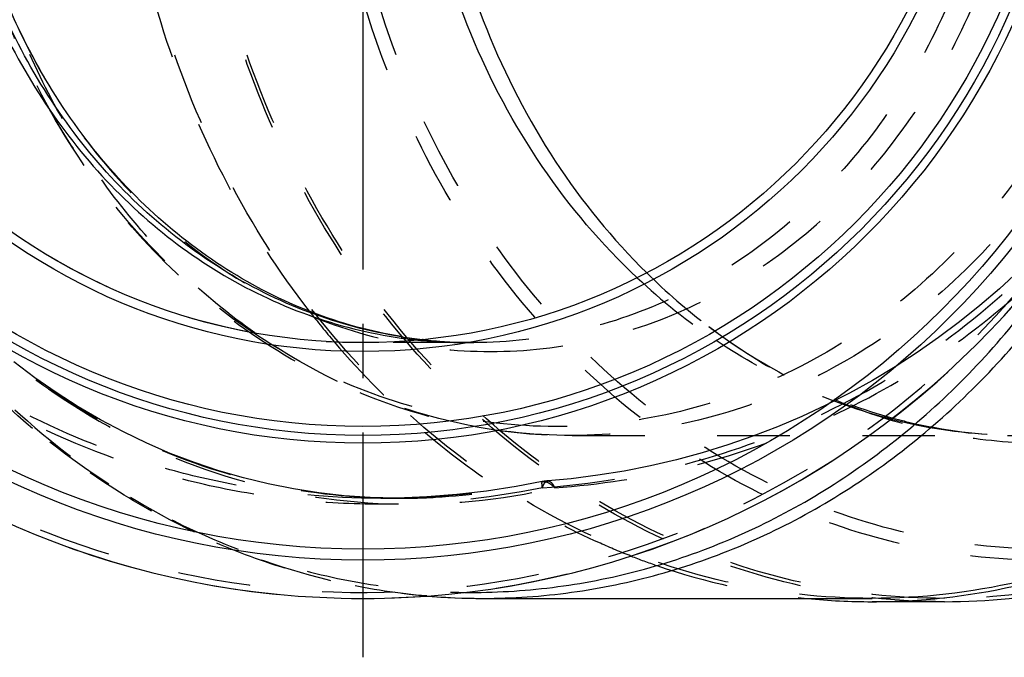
# Model space of a CAD drawing. Header units: millimetres. Extents: x 394 to 604, y 412 to 588.
# Tile 2 of 216: x 445 to 534, y 412 to 469. Entities that reach past the tile are written whole.
import ezdxf

# ---------------------------------------------------------------- set-up
doc = ezdxf.new("R2010")
doc.units = ezdxf.units.MM
doc.header["$LTSCALE"] = 65.185185
doc.linetypes.add('CENTER', pattern=[0.6, 0.375, -0.075, 0.075, -0.075])
doc.linetypes.add('HIDDEN', pattern=[0.2, 0.1, -0.1])
for name, color, linetype in [('ACHSEN_S', 7, 'CONTINUOUS'), ('KOERPER', 7, 'CONTINUOUS'), ('KONST.EL_MIT_GEO', 7, 'CONTINUOUS')]:
    doc.layers.add(name, color=color, linetype=linetype)

msp = doc.modelspace()

# ---------------------------------------------------------------- linework, layer by layer
at = {"layer": 'ACHSEN_S', "color": 2, "linetype": 'CENTER'}
msp.add_line((476.139, 588.325), (476.139, 411.675), dxfattribs=at)
at = {"layer": 'KOERPER', "color": 8, "linetype": 'HIDDEN'}
for p, q in [((486.104, 439.975), (485.383, 439.975)), ((479.424, 425.975), (477.71, 425.975))]:
    msp.add_line(p, q, dxfattribs=at)
at = {"layer": 'KOERPER', "color": 7, "linetype": 'CONTINUOUS'}
for p, q in [((486.925, 416.975), (521.889, 416.975)), ((528.389, 416.675), (521.889, 416.675))]:
    msp.add_line(p, q, dxfattribs=at)
for centre, radius, start, end in [((476.139, 494.975), 78, 95.56325, 84.43675), ((521.894, 475.524), 58.849, 264.32297, 269.99529), ((521.883, 475.549), 58.874, 270.00587, 276.30647)]:
    msp.add_arc(centre, radius, start, end, dxfattribs=at)
at = {"layer": 'KOERPER', "color": 8, "linetype": 'HIDDEN'}
for centre, radius, start, end in [((476.139, 494.975), 55, 89.99995, 270), ((530.556, 488.627), 74.888, 217.74316, 220.45673), ((527.904, 486.24), 71.321, 220.38005, 229.65735), ((525.167, 482.959), 67.049, 229.62522, 237.88405), ((522.518, 478.039), 61.447, 248.72809, 251.04822), ((521.985, 476.282), 59.613, 250.98398, 264.30749)]:
    msp.add_arc(centre, radius, start, end, dxfattribs=at)
for points, knots in [([(521.889, 416.975), (517.468, 416.975), (508.539, 417.996), (495.735, 422.511), (483.965, 429.82), (473.684, 439.618), (465.271, 451.522), (456.912, 469.666), (452.613, 494.975), (456.912, 520.284), (465.271, 538.428), (473.684, 550.332), (483.965, 560.13), (495.735, 567.439), (508.539, 571.954), (517.468, 572.975), (521.889, 572.975)], [0, 0, 0, 0, 0.058088, 0.116892, 0.176996, 0.238758, 0.302267, 0.367347, 0.5, 0.632653, 0.697733, 0.761242, 0.823004, 0.883108, 0.941912, 1, 1, 1, 1]), ([(528.389, 416.675), (524.087, 416.675), (515.404, 417.637), (502.918, 421.895), (491.376, 428.802), (481.199, 438.088), (472.743, 449.406), (466.299, 462.345), (462.086, 476.44), (460.25, 491.192), (460.852, 506.078), (463.872, 520.571), (469.208, 534.157), (476.676, 546.352), (486.02, 556.716), (496.919, 564.868), (508.978, 570.497), (517.559, 572.43), (521.854, 572.911)], [0, 0, 0, 0, 0.057892, 0.116455, 0.176246, 0.237619, 0.300683, 0.365307, 0.431152, 0.497728, 0.564456, 0.63074, 0.696037, 0.759923, 0.822155, 0.882719, 0.941847, 1, 1, 1, 1]), ([(528.389, 416.975), (524.104, 416.975), (515.456, 417.932), (503.02, 422.173), (491.524, 429.051), (481.387, 438.298), (472.963, 449.569), (466.543, 462.454), (462.344, 476.492), (460.512, 491.184), (461.108, 506.01), (464.112, 520.446), (469.421, 533.98), (476.855, 546.129), (486.158, 556.457), (497.009, 564.582), (509.017, 570.196), (517.563, 572.127), (521.84, 572.608)], [0, 0, 0, 0, 0.057891, 0.116453, 0.176243, 0.237613, 0.300675, 0.365296, 0.43114, 0.497714, 0.564442, 0.630726, 0.696024, 0.759912, 0.822148, 0.882715, 0.941846, 1, 1, 1, 1]), ([(471.338, 442.786), (468.559, 446.375), (463.585, 454.151), (458.154, 466.997), (454.824, 480.759), (453.704, 494.984), (454.827, 509.208), (458.16, 522.969), (463.593, 535.814), (468.568, 543.589), (471.348, 547.177)], [0, 0, 0, 0, 0.121764, 0.246192, 0.37258, 0.500004, 0.627429, 0.753815, 0.878239, 1, 1, 1, 1]), ([(500.225, 420.778), (499.3, 421.139), (495.609, 422.679), (492.068, 424.574), (489.522, 426.171)], [0, 0, 0, 0, 0.248317, 1, 1, 1, 1]), ([(551.13, 421.528), (547.523, 420.039), (540.042, 417.751), (532.255, 416.975), (528.389, 416.975)], [0, 0, 0, 0, 0.502364, 1, 1, 1, 1])]:
    msp.add_open_spline(points, degree=3, knots=knots, dxfattribs=at)
at = {"layer": 'KOERPER', "color": 7, "linetype": 'CONTINUOUS'}
for points, knots in [([(521.889, 572.975), (526.31, 572.975), (535.239, 571.954), (548.042, 567.439), (559.813, 560.13), (570.094, 550.332), (578.507, 538.428), (586.866, 520.284), (591.165, 494.975), (586.866, 469.666), (578.507, 451.522), (570.094, 439.618), (559.813, 429.82), (548.042, 422.511), (535.239, 417.996), (526.31, 416.975), (521.889, 416.975)], [0, 0, 0, 0, 0.058088, 0.116892, 0.176996, 0.238758, 0.302267, 0.367347, 0.5, 0.632653, 0.697733, 0.761242, 0.823004, 0.883108, 0.941912, 1, 1, 1, 1]), ([(528.35, 417.031), (532.589, 417.5), (541.061, 419.385), (552.986, 424.873), (563.794, 432.829), (573.104, 442.956), (580.602, 454.89), (586.038, 468.211), (589.229, 482.458), (590.071, 497.136), (588.533, 511.739), (584.669, 525.764), (578.606, 538.725), (570.547, 550.17), (560.763, 559.694), (549.585, 566.954), (537.408, 571.675), (528.87, 573.013), (524.621, 573.211)], [0, 0, 0, 0, 0.058088, 0.117127, 0.177571, 0.239655, 0.303377, 0.368515, 0.434666, 0.50131, 0.567868, 0.633772, 0.698528, 0.761784, 0.823377, 0.883374, 0.942078, 1, 1, 1, 1]), ([(528.389, 416.675), (532.274, 416.675), (540.1, 417.456), (547.618, 419.758), (551.243, 421.256)], [0, 0, 0, 0, 0.497632, 1, 1, 1, 1])]:
    msp.add_open_spline(points, degree=3, knots=knots, dxfattribs=at)
at = {"layer": 'KONST.EL_MIT_GEO', "color": 8, "linetype": 'HIDDEN'}
for p, q in [((466.46, 440.831), (466.443, 440.843)), ((481.547, 440.237), (481.508, 440.241)), ((486.106, 439.975), (486.104, 439.975)), ((494.943, 431.625), (535.374, 431.625)), ((492.255, 427.469), (492.267, 427.465)), ((477.76, 425.975), (477.704, 425.975))]:
    msp.add_line(p, q, dxfattribs=at)
at = {"layer": 'KONST.EL_MIT_GEO', "color": 7, "linetype": 'CONTINUOUS'}
for p, q in [((479.578, 440.385), (479.642, 440.376)), ((481.49, 440.234), (481.456, 440.237))]:
    msp.add_line(p, q, dxfattribs=at)
at = {"layer": 'KONST.EL_MIT_GEO', "color": 8, "linetype": 'HIDDEN'}
for points in [[(535.044, 446.4), (533.335, 444.82), (531.568, 443.295), (529.745, 441.827), (527.867, 440.418), (525.938, 439.072), (523.959, 437.79), (521.932, 436.573), (519.861, 435.425), (517.747, 434.347), (515.594, 433.34), (513.403, 432.407), (511.177, 431.549), (508.92, 430.766), (506.633, 430.061), (504.32, 429.435), (501.984, 428.889), (499.627, 428.423), (497.254, 428.039), (494.865, 427.737), (492.755, 427.54)], [(479.434, 425.975), (479.098, 425.976), (476.78, 426.039), (474.472, 426.2), (472.178, 426.459), (469.899, 426.815), (467.638, 427.266), (465.399, 427.813), (463.184, 428.455), (460.997, 429.189), (458.839, 430.015), (456.713, 430.932), (454.623, 431.938), (452.571, 433.031), (450.559, 434.21), (448.589, 435.473), (446.665, 436.818), (444.789, 438.243)], [(492.255, 427.469), (489.902, 427.022), (487.241, 426.614), (484.573, 426.306), (481.901, 426.099), (479.229, 425.991), (477.76, 425.975)]]:
    msp.add_lwpolyline(points, dxfattribs=at)
at = {"layer": 'KONST.EL_MIT_GEO', "color": 7, "linetype": 'CONTINUOUS'}
for radius in [74.561, 73.58, 64.05, 63.35, 62.546, 55.804, 55]:
    msp.add_circle((476.139, 494.975), radius, dxfattribs=at)
at = {"layer": 'KONST.EL_MIT_GEO', "color": 8, "linetype": 'HIDDEN'}
for centre, radius, start, end in [((476.139, 494.975), 78, 332.41497, 324.12864), ((476.139, 494.975), 77.464, 35.87146, 324.12866), ((541.792, 486.986), 57.201, 225.4204, 232.80465), ((538.51, 485.915), 55.066, 226.74669, 236.20119), ((538.883, 483.227), 52.447, 232.85379, 234.55942), ((485.387, 481.321), 41.346, 264.03753, 269.99442), ((486.11, 481.339), 41.365, 263.58785, 267.95705), ((486.109, 479.836), 39.861, 263.42825, 268.95712), ((486.103, 481.201), 41.226, 267.95987, 268.27002), ((486.103, 481.209), 41.234, 268.27021, 270.00097), ((486.103, 479.721), 39.746, 268.96194, 270.00388), ((535.512, 480.045), 48.432, 255.78783, 258.33009), ((535.579, 476.651), 45.044, 254.7685, 257.4551), ((535.4, 475.798), 44.173, 257.44202, 269.96703), ((494.947, 479.286), 47.661, 259.44324, 269.99467), ((535.38, 479.315), 47.69, 258.30827, 269.99343), ((477.648, 498.371), 72.397, 271.40451, 281.6454), ((493.066, 423.548), 4.004, 94.4645, 101.68338), ((477.704, 497.443), 71.468, 270.04458, 271.1716), ((477.703, 497.538), 71.563, 271.1714, 271.37727)]:
    msp.add_arc(centre, radius, start, end, dxfattribs=at)
at = {"layer": 'KONST.EL_MIT_GEO', "color": 7, "linetype": 'CONTINUOUS'}
for centre, radius, start, end in [((486.129, 481.515), 41.541, 260.93914, 263.54089), ((486.135, 480.067), 40.094, 260.60853, 263.37287), ((485.399, 481.448), 41.473, 262.02008, 264.03882), ((486.928, 476.563), 59.588, 265.14552, 269.99686)]:
    msp.add_arc(centre, radius, start, end, dxfattribs=at)
at = {"layer": 'KONST.EL_MIT_GEO', "color": 8, "linetype": 'HIDDEN'}
for points, knots in [([(486.925, 572.975), (482.504, 572.975), (473.575, 571.954), (460.771, 567.439), (449.001, 560.13), (438.72, 550.332), (430.307, 538.428), (421.948, 520.285), (417.648, 494.975), (421.948, 469.665), (430.307, 451.522), (438.72, 439.618), (449.001, 429.82), (460.771, 422.511), (473.575, 417.996), (482.504, 416.975), (486.925, 416.975)], [0, 0, 0, 0, 0.058088, 0.116891, 0.176996, 0.238758, 0.302267, 0.367347, 0.5, 0.632653, 0.697733, 0.761242, 0.823004, 0.883109, 0.941912, 1, 1, 1, 1]), ([(537.234, 420.414), (533.009, 420.414), (524.475, 421.389), (512.237, 425.704), (500.985, 432.69), (491.156, 442.057), (483.113, 453.436), (475.122, 470.78), (471.012, 494.975), (475.122, 519.17), (483.113, 536.514), (491.156, 547.893), (500.985, 557.26), (512.237, 564.246), (524.475, 568.561), (533.009, 569.536), (537.234, 569.536)], [0, 0, 0, 0, 0.058075, 0.116875, 0.176981, 0.238746, 0.302258, 0.367341, 0.5, 0.632659, 0.697743, 0.761254, 0.823019, 0.883125, 0.941925, 1, 1, 1, 1]), ([(537.639, 421.395), (533.469, 421.395), (525.048, 422.358), (512.971, 426.616), (501.866, 433.51), (492.168, 442.753), (484.23, 453.983), (476.345, 471.099), (472.288, 494.975), (476.345, 518.851), (484.23, 535.967), (492.168, 547.197), (501.866, 556.44), (512.971, 563.334), (525.048, 567.592), (533.469, 568.555), (537.639, 568.555)], [0, 0, 0, 0, 0.058075, 0.116875, 0.176981, 0.238746, 0.302258, 0.367341, 0.5, 0.632659, 0.697743, 0.761254, 0.823019, 0.883125, 0.941925, 1, 1, 1, 1]), ([(492.267, 426.922), (487.202, 425.882), (479.399, 425.13), (469.057, 425.821), (458.844, 427.633), (446.542, 431.988), (435.499, 438.948), (427.764, 445.863), (420.846, 453.596), (413.888, 464.647), (408.71, 479.418), (406.952, 494.975), (408.71, 510.532), (413.888, 525.303), (420.846, 536.354), (427.765, 544.087), (435.5, 551.002), (446.542, 557.962), (458.844, 562.317), (469.057, 564.129), (479.399, 564.82), (487.202, 564.068), (492.267, 563.028)], [0, 0, 0, 0, 0.062437, 0.093712, 0.124992, 0.187468, 0.24995, 0.281241, 0.312533, 0.375021, 0.43751, 0.5, 0.56249, 0.624979, 0.687467, 0.718759, 0.75005, 0.812532, 0.875008, 0.906288, 0.937563, 1, 1, 1, 1]), ([(477.704, 425.975), (473.173, 425.975), (466.349, 426.628), (457.532, 428.791), (448.962, 431.798), (438.862, 437.103), (429.991, 444.281), (423.848, 450.972), (418.394, 458.234), (412.963, 468.273), (408.952, 481.356), (407.595, 494.975), (408.952, 508.594), (412.963, 521.677), (418.394, 531.716), (423.848, 538.978), (429.991, 545.669), (438.862, 552.847), (448.962, 558.152), (457.532, 561.159), (466.349, 563.322), (473.173, 563.975), (477.704, 563.975)], [0, 0, 0, 0, 0.062472, 0.093747, 0.125023, 0.187504, 0.249986, 0.281266, 0.312546, 0.375031, 0.437515, 0.5, 0.562485, 0.624969, 0.687454, 0.718734, 0.750014, 0.812496, 0.874977, 0.906253, 0.937528, 1, 1, 1, 1]), ([(479.429, 563.975), (475.444, 563.975), (467.413, 563.099), (455.878, 559.165), (445.267, 552.753), (435.991, 544.113), (428.392, 533.579), (420.839, 517.488), (416.946, 494.975), (420.839, 472.462), (428.392, 456.371), (435.991, 445.837), (445.267, 437.197), (455.878, 430.785), (467.413, 426.851), (475.444, 425.975), (479.429, 425.975)], [0, 0, 0, 0, 0.058633, 0.117757, 0.177977, 0.239693, 0.303045, 0.3679, 0.5, 0.632101, 0.696955, 0.760307, 0.822023, 0.882243, 0.941367, 1, 1, 1, 1]), ([(494.943, 558.325), (498.533, 558.325), (505.785, 557.496), (516.184, 553.829), (525.744, 547.893), (534.094, 539.935), (540.927, 530.267), (547.715, 515.531), (551.207, 494.975), (547.715, 474.419), (540.926, 459.683), (534.094, 450.015), (525.744, 442.057), (516.184, 436.121), (505.785, 432.454), (498.533, 431.625), (494.943, 431.625)], [0, 0, 0, 0, 0.058088, 0.116891, 0.176996, 0.238758, 0.302267, 0.367347, 0.5, 0.632653, 0.697733, 0.761242, 0.823005, 0.883109, 0.941912, 1, 1, 1, 1]), ([(493.443, 557.521), (496.988, 557.521), (504.148, 556.703), (514.414, 553.082), (523.853, 547.221), (532.097, 539.364), (538.843, 529.819), (545.546, 515.27), (548.993, 494.975), (545.546, 474.68), (538.843, 460.131), (532.097, 450.586), (523.853, 442.729), (514.414, 436.868), (504.148, 433.247), (496.988, 432.429), (493.443, 432.429)], [0, 0, 0, 0, 0.058088, 0.116891, 0.176996, 0.238758, 0.302267, 0.367347, 0.5, 0.632653, 0.697733, 0.761242, 0.823005, 0.883109, 0.941912, 1, 1, 1, 1]), ([(487.604, 439.171), (490.767, 439.171), (497.155, 439.901), (506.315, 443.132), (514.736, 448.361), (522.091, 455.371), (528.11, 463.887), (534.09, 476.868), (537.166, 494.975), (534.09, 513.082), (528.11, 526.063), (522.091, 534.579), (514.736, 541.589), (506.315, 546.818), (497.155, 550.049), (490.767, 550.779), (487.604, 550.779)], [0, 0, 0, 0, 0.058088, 0.116891, 0.176996, 0.238758, 0.302267, 0.367347, 0.5, 0.632653, 0.697733, 0.761242, 0.823004, 0.883109, 0.941912, 1, 1, 1, 1]), ([(486.104, 549.975), (489.221, 549.975), (495.517, 549.255), (504.545, 546.071), (512.845, 540.918), (520.094, 534.009), (526.026, 525.615), (531.92, 512.822), (534.952, 494.976), (531.921, 477.13), (526.027, 464.336), (520.095, 455.943), (512.846, 449.033), (504.547, 443.88), (495.519, 440.695), (489.223, 439.975), (486.106, 439.975)], [0, 0, 0, 0, 0.058091, 0.116894, 0.176999, 0.238761, 0.302269, 0.367349, 0.500001, 0.632653, 0.697733, 0.761242, 0.823004, 0.883109, 0.941912, 1, 1, 1, 1]), ([(493.443, 432.429), (489.896, 432.429), (482.732, 433.248), (472.46, 436.873), (463.018, 442.739), (454.772, 450.605), (448.026, 460.157), (443.028, 471.026), (439.959, 482.795), (439.273, 490.943), (439.276, 495.028)], [0, 0, 0, 0, 0.116058, 0.233546, 0.353637, 0.477043, 0.603939, 0.733974, 0.866361, 1, 1, 1, 1]), ([(494.943, 431.625), (491.266, 431.625), (483.854, 432.465), (473.241, 436.179), (463.519, 442.17), (455.064, 450.171), (448.175, 459.852), (443.087, 470.835), (439.969, 482.704), (439.273, 490.915), (439.276, 495.028)], [0, 0, 0, 0, 0.117973, 0.237021, 0.358058, 0.481685, 0.608104, 0.737086, 0.868019, 1, 1, 1, 1]), ([(439.276, 494.975), (439.276, 491.333), (439.892, 484.068), (442.636, 473.575), (447.098, 463.885), (453.116, 455.371), (460.471, 448.361), (468.893, 443.132), (478.053, 439.901), (484.441, 439.171), (487.604, 439.171)], [0, 0, 0, 0, 0.133642, 0.266027, 0.396059, 0.522951, 0.646355, 0.766446, 0.883938, 1, 1, 1, 1]), ([(466.443, 440.843), (464.137, 442.462), (459.728, 446.103), (453.942, 452.543), (449.033, 459.881), (446.432, 465.228), (445.304, 467.997)], [0, 0, 0, 0, 0.242433, 0.490011, 0.742688, 1, 1, 1, 1]), ([(481.885, 417.189), (479.35, 417.404), (474.287, 418.163), (466.875, 420.26), (459.721, 423.288), (450.597, 428.54), (440.272, 437.261), (433.726, 445.948), (430.904, 450.629)], [0, 0, 0, 0, 0.120739, 0.242152, 0.364616, 0.488439, 0.740613, 1, 1, 1, 1]), ([(430.946, 450.585), (433.937, 445.646), (440.916, 436.544), (452.019, 427.628), (461.791, 422.501), (469.417, 419.704), (477.279, 417.972), (482.611, 417.545), (485.269, 417.515)], [0, 0, 0, 0, 0.261119, 0.513515, 0.637011, 0.758952, 0.879777, 1, 1, 1, 1]), ([(492.267, 426.922), (496.647, 427.231), (505.386, 428.682), (517.864, 433.298), (529.302, 440.236), (535.923, 446.271), (538.911, 449.584)], [0, 0, 0, 0, 0.248218, 0.497317, 0.747799, 1, 1, 1, 1]), ([(493.374, 426.922), (497.395, 427.204), (505.414, 428.459), (516.951, 432.378), (527.68, 438.249), (534.058, 443.373), (536.997, 446.197)], [0, 0, 0, 0, 0.248784, 0.498136, 0.748443, 1, 1, 1, 1]), ([(438.078, 444.342), (441.619, 440.56), (449.547, 433.902), (463.464, 427.365), (478.444, 424.794), (488.503, 425.802), (493.374, 426.922)], [0, 0, 0, 0, 0.256479, 0.506222, 0.752577, 1, 1, 1, 1]), ([(486.215, 432.432), (482.713, 433.083), (475.764, 435.197), (469.435, 438.745), (466.46, 440.831)], [0, 0, 0, 0, 0.495021, 1, 1, 1, 1]), ([(507.212, 441.421), (509.432, 439.739), (514.095, 436.731), (521.655, 433.406), (529.558, 431.379), (534.955, 430.925), (537.639, 430.925)], [0, 0, 0, 0, 0.255326, 0.506251, 0.753965, 1, 1, 1, 1]), ([(485.383, 439.975), (484.646, 439.975), (481.963, 439.975), (479.28, 439.974), (477.335, 439.988)], [0, 0, 0, 0, 0.274847, 1, 1, 1, 1]), ([(523.622, 433.096), (520.847, 433.798), (515.367, 435.715), (510.297, 438.538), (507.878, 440.156)], [0, 0, 0, 0, 0.495857, 1, 1, 1, 1]), ([(508.47, 440.497), (510.816, 438.828), (515.716, 435.92), (521.055, 433.921), (523.745, 433.189)], [0, 0, 0, 0, 0.507978, 1, 1, 1, 1]), ([(479.434, 425.975), (480.509, 425.975), (484.818, 426.101), (489.111, 426.73), (492.262, 427.464)], [0, 0, 0, 0, 0.249343, 1, 1, 1, 1]), ([(492.267, 426.922), (492.258, 427), (492.243, 427.131), (492.231, 427.308), (492.233, 427.401), (492.241, 427.466), (492.255, 427.469)], [0, 0, 0, 0, 0.422178, 0.731001, 0.922039, 1, 1, 1, 1]), ([(492.267, 426.922), (492.297, 427.01), (492.359, 427.168), (492.491, 427.401), (492.65, 427.531), (492.755, 427.539)], [0, 0, 0, 0, 0.340812, 0.615738, 1, 1, 1, 1]), ([(492.624, 427.425), (492.594, 427.435), (492.477, 427.464), (492.355, 427.473), (492.267, 427.465)], [0, 0, 0, 0, 0.26344, 1, 1, 1, 1]), ([(493.374, 426.922), (493.262, 427.044), (493.029, 427.241), (492.757, 427.385), (492.624, 427.425)], [0, 0, 0, 0, 0.542651, 1, 1, 1, 1]), ([(492.755, 427.539), (492.868, 427.548), (493.06, 427.423), (493.236, 427.184), (493.328, 427.017), (493.374, 426.922)], [0, 0, 0, 0, 0.376805, 0.653982, 1, 1, 1, 1])]:
    msp.add_open_spline(points, degree=3, knots=knots, dxfattribs=at)
at = {"layer": 'KONST.EL_MIT_GEO', "color": 7, "linetype": 'CONTINUOUS'}
for points, knots in [([(500.777, 445.809), (497.581, 448.808), (491.776, 455.665), (485.372, 467.67), (481.405, 480.989), (480.063, 494.975), (481.405, 508.961), (485.372, 522.28), (491.776, 534.285), (497.581, 541.142), (500.777, 544.141)], [0, 0, 0, 0, 0.120491, 0.244603, 0.371535, 0.5, 0.628465, 0.755397, 0.879509, 1, 1, 1, 1]), ([(501.643, 543.707), (498.561, 540.671), (492.977, 533.797), (486.828, 521.883), (483.025, 508.74), (481.74, 494.975), (483.025, 481.21), (486.828, 468.067), (492.977, 456.153), (498.561, 449.279), (501.643, 446.243)], [0, 0, 0, 0, 0.120685, 0.24485, 0.371698, 0.5, 0.628302, 0.75515, 0.879315, 1, 1, 1, 1]), ([(437.752, 494.975), (437.752, 491.663), (438.269, 485.054), (440.575, 475.456), (444.338, 466.482), (449.441, 458.427), (455.726, 451.552), (462.994, 446.088), (471.008, 442.221), (476.714, 440.791), (479.578, 440.385)], [0, 0, 0, 0, 0.132854, 0.264637, 0.394405, 0.521429, 0.645303, 0.766015, 0.883978, 1, 1, 1, 1]), ([(479.587, 440.492), (476.758, 440.943), (471.129, 442.451), (463.242, 446.388), (456.099, 451.88), (449.931, 458.742), (444.926, 466.751), (441.238, 475.65), (438.979, 485.157), (438.472, 491.697), (438.472, 494.975)], [0, 0, 0, 0, 0.116044, 0.234076, 0.354865, 0.47879, 0.605822, 0.735548, 0.86725, 1, 1, 1, 1]), ([(479.593, 440.511), (476.849, 440.965), (471.378, 442.467), (463.696, 446.365), (456.705, 451.813), (450.634, 458.644), (445.686, 466.646), (442.027, 475.564), (439.78, 485.108), (439.276, 491.68), (439.276, 494.975)], [0, 0, 0, 0, 0.113585, 0.229818, 0.349637, 0.473442, 0.60111, 0.732069, 0.865409, 1, 1, 1, 1]), ([(485.269, 417.515), (487.907, 417.485), (493.206, 417.787), (501.039, 419.317), (508.662, 421.904), (518.459, 426.74), (529.663, 435.285), (536.791, 444.116), (539.87, 448.926)], [0, 0, 0, 0, 0.120478, 0.241463, 0.363472, 0.486953, 0.73915, 1, 1, 1, 1]), ([(486.925, 416.975), (489.584, 416.975), (494.921, 417.34), (502.802, 418.973), (510.46, 421.668), (520.29, 426.656), (531.502, 435.4), (538.603, 444.384), (541.663, 449.27)], [0, 0, 0, 0, 0.120371, 0.241291, 0.363277, 0.486769, 0.739053, 1, 1, 1, 1])]:
    msp.add_open_spline(points, degree=3, knots=knots, dxfattribs=at)

doc.saveas('drawing.dxf')
